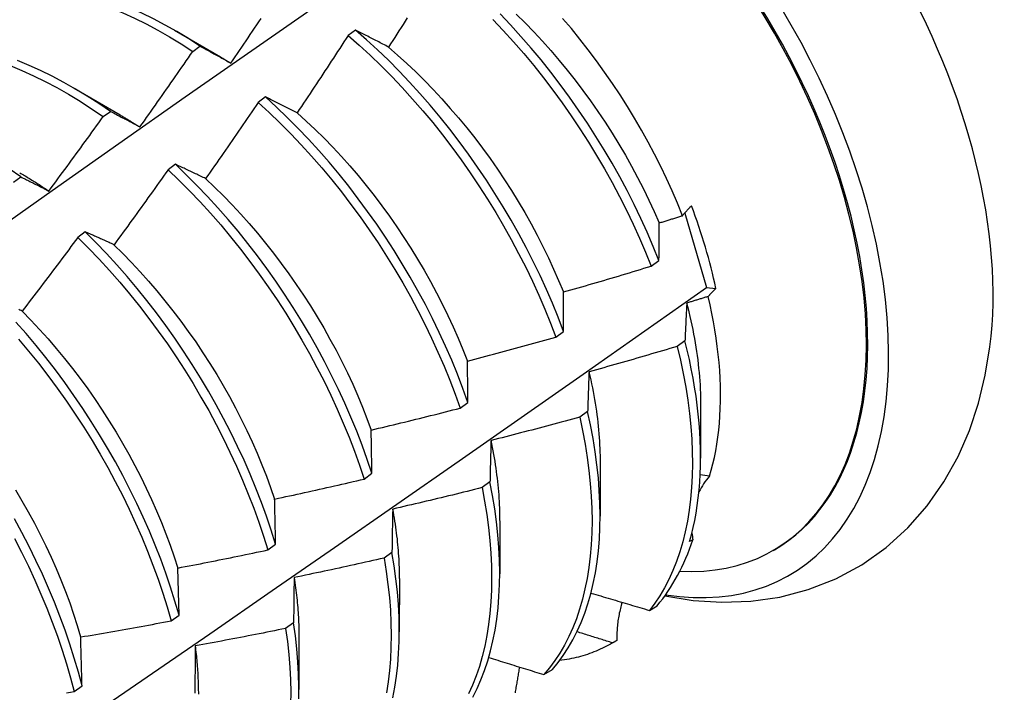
# Model space of a CAD drawing. Header units: inches. Extents: x 11 to 247, y 21 to 122.
# Tile 61 of 64: x 223.335 to 223.676, y 93.429 to 93.662. Entities that reach past the tile are written whole.
import ezdxf

# ---------------------------------------------------------------- set-up
doc = ezdxf.new("R2010")
doc.units = ezdxf.units.IN
doc.header["$MEASUREMENT"] = 0
doc.layers.add('Visible Edges(ANSI)', color=7, linetype='Continuous', lineweight=25)

msp = doc.modelspace()

# ---------------------------------------------------------------- linework, layer by layer
at = {"layer": 'Visible Edges(ANSI)'}
for p, q in [((223.38815, 93.6585), (223.4041, 93.64927)), ((223.45083, 93.6586), (223.44832, 93.65673)), ((223.39447, 93.6512), (223.39697, 93.65302)), ((223.35335, 93.63846), (223.3693, 93.62923)), ((223.41966, 93.63539), (223.41714, 93.63351)), ((223.36343, 93.62858), (223.36594, 93.63041)), ((223.38845, 93.61207), (223.38592, 93.61018)), ((223.33237, 93.60584), (223.33488, 93.60768)), ((223.56495, 93.59516), (223.57251, 93.56937)), ((223.35719, 93.58864), (223.35466, 93.58675)), ((223.55337, 93.57679), (223.55603, 93.57878)), ((223.57251, 93.56937), (223.57573, 93.56904)), ((223.52031, 93.55218), (223.52299, 93.55417)), ((223.56504, 93.55094), (223.56232, 93.54896)), ((223.48715, 93.52758), (223.48983, 93.52956)), ((223.57046, 93.52862), (223.57044, 93.51018)), ((223.53131, 93.52644), (223.52858, 93.52446)), ((223.53566, 93.50858), (223.53564, 93.49014)), ((223.45388, 93.50298), (223.45657, 93.50497)), ((223.57349, 93.50396), (223.57031, 93.5045)), ((223.49747, 93.50197), (223.49473, 93.5)), ((223.50086, 93.48854), (223.50084, 93.4701)), ((223.42049, 93.4784), (223.42319, 93.48039)), ((223.5678, 93.48196), (223.56666, 93.4813)), ((223.4635, 93.47755), (223.46075, 93.47557)), ((223.59555, 93.47822), (223.59603, 93.4785)), ((223.38971, 93.45583), (223.3893, 93.47214)), ((223.46607, 93.4685), (223.46604, 93.45006)), ((223.55277, 93.45746), (223.55539, 93.45906)), ((223.387, 93.45384), (223.38971, 93.45583)), ((223.42942, 93.45316), (223.42666, 93.4512)), ((223.43127, 93.44846), (223.43124, 93.43002)), ((223.53949, 93.44594), (223.54082, 93.44671)), ((223.54142, 93.44706), (223.53995, 93.44621)), ((223.51612, 93.43523), (223.51908, 93.43702)), ((223.35339, 93.42931), (223.35611, 93.43129))]:
    msp.add_line(p, q, dxfattribs=at)
at = {"layer": 'Visible Edges(ANSI)', "flags": 128}
for points in [[(223.13748, 93.45454), (223.16068, 93.47124), (223.18387, 93.48789), (223.20703, 93.50449), (223.23018, 93.52104), (223.25332, 93.53754), (223.27644, 93.55399), (223.29955, 93.57039), (223.32265, 93.58673), (223.34574, 93.60302), (223.36882, 93.61925), (223.39189, 93.63543), (223.41495, 93.65154), (223.43802, 93.6676), (223.46107, 93.68359), (223.48413, 93.69953)], [(223.39697, 93.65302), (223.39295, 93.65561), (223.38892, 93.65805), (223.38489, 93.66034), (223.38084, 93.66247), (223.3768, 93.66445), (223.37277, 93.66627), (223.36875, 93.66793), (223.36474, 93.66943), (223.36075, 93.67076), (223.35679, 93.67192), (223.35285, 93.67292), (223.34895, 93.67374), (223.34509, 93.67439), (223.34127, 93.67487), (223.3375, 93.67518), (223.33379, 93.67531)], [(223.33125, 93.67369), (223.33498, 93.67354), (223.33875, 93.67322), (223.34257, 93.67273), (223.34644, 93.67206), (223.35034, 93.67123), (223.35428, 93.67022), (223.35824, 93.66905), (223.36223, 93.6677), (223.36624, 93.66619), (223.37026, 93.66452), (223.3743, 93.66269), (223.37834, 93.6607), (223.38238, 93.65855), (223.38642, 93.65625), (223.39045, 93.6538), (223.39447, 93.6512)], [(223.55603, 93.57878), (223.55405, 93.58363), (223.55195, 93.58849), (223.54974, 93.59332), (223.54741, 93.59814), (223.54497, 93.60294), (223.54243, 93.6077), (223.53978, 93.61243), (223.53702, 93.61711), (223.53417, 93.62175), (223.53122, 93.62633), (223.52818, 93.63085), (223.52505, 93.63531), (223.52184, 93.63969), (223.51854, 93.644), (223.51517, 93.64822), (223.51172, 93.65236), (223.5082, 93.6564), (223.50462, 93.66035), (223.50097, 93.66419)], [(223.5066, 93.6641), (223.50967, 93.66106), (223.51268, 93.65793), (223.51565, 93.65473), (223.51857, 93.65145), (223.52144, 93.64809), (223.52425, 93.64466), (223.527, 93.64117), (223.52969, 93.63762), (223.53232, 93.63401), (223.53488, 93.63035), (223.53737, 93.62664), (223.53978, 93.62289), (223.54212, 93.61909), (223.54438, 93.61526), (223.54655, 93.6114), (223.54864, 93.60751), (223.55065, 93.6036), (223.55256, 93.59966), (223.55438, 93.59571), (223.55612, 93.59176)], [(223.4077, 93.64712), (223.40845, 93.64822), (223.4092, 93.64932), (223.40995, 93.65042), (223.41069, 93.65152), (223.41144, 93.65263), (223.41219, 93.65373), (223.41294, 93.65483), (223.41368, 93.65594), (223.41442, 93.65704), (223.41517, 93.65815), (223.41591, 93.65925), (223.41665, 93.66036), (223.41739, 93.66147), (223.41813, 93.66257)], [(223.4688, 93.66283), (223.46809, 93.6617), (223.46737, 93.66057), (223.46665, 93.65944), (223.46593, 93.65831), (223.46521, 93.65718), (223.46449, 93.65605), (223.46377, 93.65493), (223.46305, 93.6538), (223.46232, 93.65268)], [(223.49844, 93.66229), (223.50208, 93.65844), (223.50566, 93.65448), (223.50917, 93.65043), (223.51261, 93.64629), (223.51598, 93.64205), (223.51927, 93.63774), (223.52248, 93.63335), (223.5256, 93.62889), (223.52864, 93.62437), (223.53158, 93.61978), (223.53442, 93.61514), (223.53717, 93.61045), (223.53981, 93.60572), (223.54235, 93.60096), (223.54478, 93.59616), (223.5471, 93.59134), (223.5493, 93.5865), (223.55139, 93.58165), (223.55337, 93.57679)], [(223.56423, 93.59426), (223.56248, 93.59855), (223.56063, 93.60283), (223.55869, 93.60709), (223.55665, 93.61133), (223.55452, 93.61554), (223.55231, 93.61972), (223.55, 93.62388), (223.5476, 93.628), (223.54513, 93.63207), (223.54256, 93.63611), (223.53992, 93.6401), (223.5372, 93.64403), (223.53441, 93.6479), (223.53155, 93.6517), (223.52863, 93.65543), (223.52566, 93.65908), (223.52262, 93.66265)], [(223.46232, 93.65268), (223.46184, 93.65293), (223.46135, 93.65319), (223.46086, 93.65344), (223.46038, 93.65369), (223.45989, 93.65394), (223.45941, 93.6542), (223.45892, 93.65445), (223.45844, 93.6547), (223.45796, 93.65495), (223.45748, 93.6552), (223.457, 93.65544), (223.45652, 93.65569), (223.45604, 93.65594), (223.45556, 93.65618), (223.45509, 93.65643), (223.45461, 93.65667), (223.45413, 93.65692), (223.45366, 93.65716), (223.45319, 93.6574), (223.45271, 93.65764), (223.45224, 93.65788), (223.45177, 93.65812), (223.4513, 93.65836), (223.45083, 93.6586)], [(223.52299, 93.55417), (223.52112, 93.55903), (223.51913, 93.56388), (223.51703, 93.56873), (223.51481, 93.57357), (223.51247, 93.57839), (223.51003, 93.58318), (223.50747, 93.58794), (223.50482, 93.59267), (223.50206, 93.59735), (223.4992, 93.60198), (223.49624, 93.60656), (223.4932, 93.61108), (223.49006, 93.61553), (223.48684, 93.61991), (223.48354, 93.62421), (223.48017, 93.62843), (223.47671, 93.63256), (223.47319, 93.6366), (223.4696, 93.64054), (223.46596, 93.64438), (223.46225, 93.64811), (223.45849, 93.65173), (223.45468, 93.65522), (223.45083, 93.6586)], [(223.44832, 93.65673), (223.44759, 93.65561), (223.44686, 93.65448), (223.44613, 93.65336), (223.4454, 93.65224), (223.44467, 93.65112), (223.44394, 93.65), (223.44321, 93.64888), (223.44248, 93.64776), (223.44175, 93.64664), (223.44101, 93.64552), (223.44028, 93.64441), (223.43954, 93.64329), (223.4388, 93.64217), (223.43807, 93.64106), (223.43733, 93.63994), (223.43659, 93.63883), (223.43585, 93.63771), (223.43511, 93.6366), (223.43437, 93.63549), (223.43362, 93.63438), (223.43288, 93.63327), (223.43214, 93.63215), (223.43139, 93.63104), (223.43065, 93.62993)], [(223.44832, 93.65673), (223.45216, 93.65334), (223.45597, 93.64984), (223.45972, 93.64621), (223.46342, 93.64247), (223.46707, 93.63863), (223.47065, 93.63468), (223.47417, 93.63063), (223.47761, 93.6265), (223.48099, 93.62227), (223.48428, 93.61796), (223.48749, 93.61358), (223.49062, 93.60912), (223.49366, 93.6046), (223.49661, 93.60001), (223.49946, 93.59538), (223.50221, 93.59069), (223.50486, 93.58596), (223.5074, 93.5812), (223.50984, 93.5764), (223.51217, 93.57158), (223.51438, 93.56675), (223.51648, 93.5619), (223.51845, 93.55704), (223.52031, 93.55218)], [(223.37615, 93.62501), (223.37693, 93.62609), (223.3777, 93.62718), (223.37847, 93.62826), (223.37924, 93.62935), (223.38001, 93.63044), (223.38078, 93.63152), (223.38154, 93.63261), (223.38231, 93.6337), (223.38308, 93.63479), (223.38384, 93.63588), (223.38461, 93.63697), (223.38537, 93.63806), (223.38613, 93.63915), (223.38689, 93.64024), (223.38766, 93.64133), (223.38842, 93.64243), (223.38917, 93.64352), (223.38993, 93.64462), (223.39069, 93.64571), (223.39145, 93.64681), (223.3922, 93.6479), (223.39296, 93.649), (223.39371, 93.6501), (223.39447, 93.6512)], [(223.39697, 93.65302), (223.39741, 93.65278), (223.39785, 93.65255), (223.39829, 93.65231), (223.39873, 93.65207), (223.39917, 93.65183), (223.39961, 93.65159), (223.40005, 93.65135), (223.4005, 93.65111), (223.40094, 93.65086), (223.40139, 93.65062), (223.40183, 93.65037), (223.40228, 93.65013), (223.40273, 93.64988), (223.40317, 93.64964), (223.40362, 93.64939), (223.40407, 93.64914), (223.40452, 93.64889), (223.40497, 93.64864), (223.40543, 93.64839), (223.40588, 93.64814), (223.40633, 93.64788), (223.40679, 93.64763), (223.40724, 93.64738), (223.4077, 93.64712)], [(223.4623, 93.65265), (223.46548, 93.64989), (223.46863, 93.64703), (223.47174, 93.64408), (223.4748, 93.64105), (223.47783, 93.63793), (223.4808, 93.63473), (223.48373, 93.63145), (223.4866, 93.62811), (223.48942, 93.62469), (223.49218, 93.62121), (223.49487, 93.61766), (223.4975, 93.61406), (223.50005, 93.6104), (223.50254, 93.6067), (223.50494, 93.60294), (223.50727, 93.59915), (223.50952, 93.59531), (223.51169, 93.59145), (223.51378, 93.58755), (223.51578, 93.58363), (223.5177, 93.5797), (223.51952, 93.57575), (223.52126, 93.57178), (223.52291, 93.56782)], [(223.36594, 93.63041), (223.36194, 93.63314), (223.35792, 93.63572), (223.35389, 93.63815), (223.34985, 93.64043), (223.34581, 93.64256), (223.34177, 93.64453), (223.33773, 93.64634), (223.33371, 93.64799)], [(223.40409, 93.64925), (223.40424, 93.64916), (223.40439, 93.64907), (223.40454, 93.64898), (223.40469, 93.6489), (223.40484, 93.64881), (223.40499, 93.64872), (223.40514, 93.64863), (223.40529, 93.64854), (223.40544, 93.64845), (223.40559, 93.64836), (223.40574, 93.64827), (223.40589, 93.64818), (223.40604, 93.64809), (223.40619, 93.648), (223.40634, 93.64791), (223.40648, 93.64782), (223.40663, 93.64773), (223.40678, 93.64764), (223.40693, 93.64755), (223.40708, 93.64746), (223.40723, 93.64736), (223.40738, 93.64727), (223.40753, 93.64718), (223.40768, 93.64709)], [(223.3312, 93.64625), (223.33523, 93.64459), (223.33926, 93.64276), (223.3433, 93.64078), (223.34734, 93.63864), (223.35138, 93.63635), (223.35541, 93.63391), (223.35943, 93.63132), (223.36343, 93.62858)], [(223.41714, 93.63351), (223.41639, 93.6324), (223.41564, 93.63129), (223.41489, 93.63019), (223.41414, 93.62908), (223.41338, 93.62798), (223.41263, 93.62687), (223.41188, 93.62577), (223.41112, 93.62467), (223.41037, 93.62356), (223.40961, 93.62246), (223.40885, 93.62136), (223.4081, 93.62026), (223.40734, 93.61916), (223.40658, 93.61806), (223.40582, 93.61696), (223.40506, 93.61586), (223.40429, 93.61477), (223.40353, 93.61367), (223.40277, 93.61257), (223.402, 93.61148), (223.40124, 93.61038), (223.40047, 93.60929), (223.3997, 93.60819), (223.39894, 93.6071)], [(223.41714, 93.63351), (223.42094, 93.63001), (223.4247, 93.62639), (223.42841, 93.62266), (223.43205, 93.61882), (223.43564, 93.61488), (223.43916, 93.61084), (223.44261, 93.6067), (223.44599, 93.60248), (223.44929, 93.59818), (223.45251, 93.5938), (223.45564, 93.58935), (223.45868, 93.58483), (223.46164, 93.58025), (223.46449, 93.57561), (223.46725, 93.57093), (223.46991, 93.56621), (223.47246, 93.56144), (223.4749, 93.55665), (223.47723, 93.55183), (223.47945, 93.54699), (223.48156, 93.54214), (223.48354, 93.53729), (223.48541, 93.53243), (223.48715, 93.52758)], [(223.43065, 93.62993), (223.43018, 93.63017), (223.42971, 93.63041), (223.42925, 93.63064), (223.42878, 93.63087), (223.42832, 93.63111), (223.42786, 93.63134), (223.42739, 93.63157), (223.42693, 93.6318), (223.42647, 93.63203), (223.42601, 93.63226), (223.42555, 93.63249), (223.42509, 93.63272), (223.42464, 93.63294), (223.42418, 93.63317), (223.42372, 93.63339), (223.42327, 93.63362), (223.42281, 93.63384), (223.42236, 93.63407), (223.42191, 93.63429), (223.42146, 93.63451), (223.42101, 93.63473), (223.42056, 93.63495), (223.42011, 93.63517), (223.41966, 93.63539)], [(223.48983, 93.52956), (223.48808, 93.53442), (223.48621, 93.53928), (223.48421, 93.54413), (223.4821, 93.54898), (223.47987, 93.55382), (223.47753, 93.55864), (223.47508, 93.56343), (223.47252, 93.56819), (223.46986, 93.57291), (223.46709, 93.57759), (223.46423, 93.58222), (223.46127, 93.58679), (223.45822, 93.59131), (223.45508, 93.59575), (223.45185, 93.60013), (223.44855, 93.60443), (223.44516, 93.60864), (223.44171, 93.61277), (223.43818, 93.6168), (223.43459, 93.62073), (223.43094, 93.62457), (223.42723, 93.62829), (223.42347, 93.6319), (223.41966, 93.63539)], [(223.36594, 93.63041), (223.36635, 93.6302), (223.36677, 93.62998), (223.36719, 93.62977), (223.36761, 93.62955), (223.36803, 93.62933), (223.36845, 93.62911), (223.36887, 93.62889), (223.36929, 93.62867), (223.36972, 93.62844), (223.37014, 93.62822), (223.37057, 93.628), (223.37099, 93.62777), (223.37142, 93.62755), (223.37184, 93.62732), (223.37227, 93.62709), (223.3727, 93.62687), (223.37313, 93.62664), (223.37356, 93.62641), (223.37399, 93.62618), (223.37442, 93.62594), (223.37485, 93.62571), (223.37528, 93.62548), (223.37572, 93.62525), (223.37615, 93.62501)], [(223.43063, 93.62988), (223.43378, 93.62703), (223.4369, 93.6241), (223.43997, 93.62107), (223.44299, 93.61796), (223.44597, 93.61477), (223.44889, 93.61151), (223.45176, 93.60816), (223.45458, 93.60474), (223.45732, 93.60126), (223.46001, 93.59771), (223.46263, 93.5941), (223.46518, 93.59044), (223.46766, 93.58673), (223.47007, 93.58297), (223.4724, 93.57917), (223.47466, 93.57533), (223.47684, 93.57146), (223.47893, 93.56757), (223.48094, 93.56365), (223.48287, 93.55972), (223.48471, 93.55577), (223.48645, 93.55181), (223.48811, 93.54784), (223.48967, 93.54388)], [(223.3446, 93.60279), (223.34539, 93.60386), (223.34618, 93.60493), (223.34698, 93.60599), (223.34777, 93.60706), (223.34856, 93.60813), (223.34935, 93.6092), (223.35014, 93.61027), (223.35093, 93.61135), (223.35172, 93.61242), (223.3525, 93.61349), (223.35329, 93.61456), (223.35407, 93.61564), (223.35486, 93.61671), (223.35564, 93.61779), (223.35642, 93.61887), (223.35721, 93.61994), (223.35799, 93.62102), (223.35877, 93.6221), (223.35955, 93.62318), (223.36032, 93.62426), (223.3611, 93.62534), (223.36188, 93.62642), (223.36265, 93.6275), (223.36343, 93.62858)], [(223.36929, 93.62917), (223.36958, 93.629), (223.36987, 93.62883), (223.37015, 93.62867), (223.37044, 93.6285), (223.37073, 93.62833), (223.37101, 93.62816), (223.3713, 93.62799), (223.37158, 93.62781), (223.37187, 93.62764), (223.37216, 93.62747), (223.37244, 93.62729), (223.37273, 93.62712), (223.37301, 93.62694), (223.3733, 93.62676), (223.37358, 93.62659), (223.37387, 93.62641), (223.37415, 93.62623), (223.37444, 93.62605), (223.37472, 93.62587), (223.37501, 93.62568), (223.37529, 93.6255), (223.37558, 93.62532), (223.37586, 93.62513), (223.37615, 93.62495)], [(223.33488, 93.60768), (223.3309, 93.61054)], [(223.38592, 93.61018), (223.38515, 93.60909), (223.38438, 93.608), (223.38361, 93.60691), (223.38283, 93.60582), (223.38206, 93.60473), (223.38128, 93.60364), (223.38051, 93.60256), (223.37973, 93.60147), (223.37895, 93.60039), (223.37817, 93.5993), (223.37739, 93.59822), (223.37661, 93.59713), (223.37583, 93.59605), (223.37505, 93.59497), (223.37427, 93.59388), (223.37349, 93.5928), (223.3727, 93.59172), (223.37192, 93.59064), (223.37113, 93.58956), (223.37034, 93.58849), (223.36956, 93.58741), (223.36877, 93.58633), (223.36798, 93.58525), (223.36719, 93.58418)], [(223.38592, 93.61018), (223.38968, 93.60657), (223.39339, 93.60284), (223.39704, 93.59901), (223.40063, 93.59508), (223.40416, 93.59104), (223.40761, 93.58691), (223.41099, 93.5827), (223.4143, 93.5784), (223.41752, 93.57402), (223.42066, 93.56957), (223.42371, 93.56506), (223.42667, 93.56048), (223.42953, 93.55585), (223.43229, 93.55117), (223.43495, 93.54645), (223.43751, 93.54169), (223.43996, 93.5369), (223.4423, 93.53208), (223.44453, 93.52724), (223.44664, 93.52239), (223.44863, 93.51754), (223.4505, 93.51268), (223.45225, 93.50782), (223.45388, 93.50298)], [(223.39894, 93.6071), (223.39849, 93.60732), (223.39804, 93.60753), (223.3976, 93.60775), (223.39716, 93.60796), (223.39671, 93.60817), (223.39627, 93.60838), (223.39583, 93.6086), (223.39539, 93.60881), (223.39495, 93.60902), (223.39451, 93.60922), (223.39407, 93.60943), (223.39363, 93.60964), (223.3932, 93.60985), (223.39276, 93.61005), (223.39232, 93.61026), (223.39189, 93.61046), (223.39146, 93.61067), (223.39102, 93.61087), (223.39059, 93.61107), (223.39016, 93.61127), (223.38973, 93.61147), (223.3893, 93.61167), (223.38887, 93.61187), (223.38845, 93.61207)], [(223.45657, 93.50497), (223.45493, 93.50981), (223.45317, 93.51467), (223.45129, 93.51952), (223.44929, 93.52438), (223.44717, 93.52923), (223.44494, 93.53407), (223.44259, 93.53888), (223.44013, 93.54367), (223.43757, 93.54843), (223.4349, 93.55315), (223.43213, 93.55783), (223.42926, 93.56245), (223.42629, 93.56702), (223.42323, 93.57153), (223.42009, 93.57598), (223.41686, 93.58035), (223.41355, 93.58464), (223.41016, 93.58885), (223.4067, 93.59297), (223.40317, 93.597), (223.39958, 93.60093), (223.39592, 93.60475), (223.39221, 93.60847), (223.38845, 93.61207)], [(223.33451, 93.60915), (223.33493, 93.6089), (223.33535, 93.60866), (223.33577, 93.60841), (223.3362, 93.60816), (223.33662, 93.60791), (223.33704, 93.60765), (223.33746, 93.6074), (223.33788, 93.60714), (223.3383, 93.60688), (223.33873, 93.60662), (223.33915, 93.60636), (223.33957, 93.60609), (223.33999, 93.60583), (223.34041, 93.60556), (223.34083, 93.60529), (223.34125, 93.60502), (223.34167, 93.60474), (223.34209, 93.60447), (223.34251, 93.60419), (223.34292, 93.60391), (223.34334, 93.60363), (223.34376, 93.60334), (223.34418, 93.60306), (223.3446, 93.60277)], [(223.33488, 93.60768), (223.33528, 93.60749), (223.33568, 93.60729), (223.33607, 93.6071), (223.33647, 93.6069), (223.33687, 93.60671), (223.33727, 93.60651), (223.33767, 93.60631), (223.33807, 93.60611), (223.33848, 93.60591), (223.33888, 93.60571), (223.33928, 93.6055), (223.33969, 93.6053), (223.34009, 93.6051), (223.3405, 93.60489), (223.3409, 93.60468), (223.34131, 93.60448), (223.34172, 93.60427), (223.34213, 93.60406), (223.34254, 93.60385), (223.34295, 93.60364), (223.34336, 93.60343), (223.34377, 93.60322), (223.34418, 93.60301), (223.3446, 93.60279)], [(223.39893, 93.60709), (223.40204, 93.60415), (223.40511, 93.60112), (223.40813, 93.59801), (223.4111, 93.59481), (223.41402, 93.59153), (223.41689, 93.58818), (223.4197, 93.58476), (223.42245, 93.58127), (223.42514, 93.57772), (223.42777, 93.57411), (223.43033, 93.57045), (223.43282, 93.56674), (223.43523, 93.56298), (223.43758, 93.55919), (223.43984, 93.55536), (223.44202, 93.55149), (223.44412, 93.5476), (223.44614, 93.54369), (223.44806, 93.53976), (223.4499, 93.53581), (223.45164, 93.53186), (223.45328, 93.5279), (223.45483, 93.52394), (223.45628, 93.51998)], [(223.56423, 93.59426), (223.56434, 93.59441), (223.56445, 93.59455), (223.56456, 93.59469), (223.56468, 93.59484), (223.5648, 93.59498), (223.56491, 93.59512), (223.56503, 93.59527), (223.56516, 93.59541), (223.56528, 93.59555), (223.56541, 93.5957), (223.56553, 93.59584), (223.56566, 93.59599), (223.56579, 93.59613), (223.56592, 93.59627), (223.56605, 93.59642), (223.56619, 93.59656), (223.56632, 93.59671), (223.56646, 93.59685), (223.5666, 93.597), (223.56674, 93.59714), (223.56688, 93.59729), (223.56702, 93.59743), (223.56717, 93.59758), (223.56732, 93.59772)], [(223.55614, 93.59175), (223.55648, 93.59185), (223.55682, 93.59196), (223.55715, 93.59206), (223.55749, 93.59216), (223.55783, 93.59227), (223.55817, 93.59237), (223.5585, 93.59248), (223.55884, 93.59258), (223.55918, 93.59269), (223.55951, 93.59279), (223.55985, 93.5929), (223.56019, 93.593), (223.56052, 93.59311), (223.56086, 93.59321), (223.5612, 93.59332), (223.56153, 93.59342), (223.56187, 93.59353), (223.56221, 93.59363), (223.56254, 93.59374), (223.56288, 93.59384), (223.56322, 93.59395), (223.56355, 93.59405), (223.56389, 93.59416), (223.56423, 93.59426)], [(223.55603, 93.57878), (223.55603, 93.57933), (223.55604, 93.57988), (223.55604, 93.58043), (223.55604, 93.58098), (223.55605, 93.58153), (223.55605, 93.58208), (223.55605, 93.58263), (223.55606, 93.58317), (223.55606, 93.58371), (223.55607, 93.58426), (223.55607, 93.5848), (223.55608, 93.58534), (223.55608, 93.58588), (223.55609, 93.58642), (223.55609, 93.58696), (223.5561, 93.58749), (223.5561, 93.58803), (223.55611, 93.58856), (223.55611, 93.5891), (223.55612, 93.58963), (223.55612, 93.59016), (223.55613, 93.59069), (223.55614, 93.59122), (223.55614, 93.59175)], [(223.35466, 93.58675), (223.35387, 93.58567), (223.35307, 93.5846), (223.35228, 93.58353), (223.35148, 93.58246), (223.35069, 93.58139), (223.34989, 93.58032), (223.34909, 93.57925), (223.34829, 93.57818), (223.34749, 93.57711), (223.34669, 93.57604), (223.34589, 93.57498), (223.34509, 93.57391), (223.34429, 93.57284), (223.34348, 93.57178), (223.34268, 93.57071), (223.34187, 93.56965), (223.34107, 93.56859), (223.34026, 93.56753), (223.33945, 93.56647), (223.33864, 93.5654), (223.33784, 93.56435), (223.33703, 93.56329), (223.33621, 93.56223), (223.3354, 93.56117)], [(223.35466, 93.58675), (223.35837, 93.58303), (223.36203, 93.5792), (223.36562, 93.57527), (223.36915, 93.57124), (223.37261, 93.56712), (223.376, 93.56291), (223.3793, 93.55862), (223.38253, 93.55424), (223.38568, 93.5498), (223.38873, 93.54529), (223.39169, 93.54072), (223.39456, 93.53609), (223.39733, 93.53141), (223.4, 93.52669), (223.40256, 93.52193), (223.40502, 93.51714), (223.40736, 93.51233), (223.4096, 93.50749), (223.41171, 93.50264), (223.41371, 93.49778), (223.41559, 93.49293), (223.41735, 93.48807), (223.41898, 93.48323), (223.42049, 93.4784)], [(223.36719, 93.58418), (223.36676, 93.58437), (223.36634, 93.58457), (223.36591, 93.58476), (223.36549, 93.58495), (223.36507, 93.58515), (223.36465, 93.58534), (223.36422, 93.58553), (223.3638, 93.58572), (223.36338, 93.58591), (223.36297, 93.58609), (223.36255, 93.58628), (223.36213, 93.58647), (223.36171, 93.58665), (223.3613, 93.58684), (223.36088, 93.58702), (223.36047, 93.58721), (223.36006, 93.58739), (223.35965, 93.58757), (223.35923, 93.58775), (223.35882, 93.58793), (223.35841, 93.58811), (223.358, 93.58829), (223.3576, 93.58847), (223.35719, 93.58864)], [(223.42319, 93.48039), (223.42168, 93.48522), (223.42003, 93.49006), (223.41827, 93.49491), (223.41638, 93.49977), (223.41437, 93.50463), (223.41224, 93.50948), (223.41, 93.51431), (223.40765, 93.51913), (223.40518, 93.52392), (223.40261, 93.52867), (223.39994, 93.53339), (223.39716, 93.53806), (223.39428, 93.54269), (223.39131, 93.54725), (223.38825, 93.55176), (223.3851, 93.5562), (223.38187, 93.56056), (223.37855, 93.56485), (223.37516, 93.56906), (223.3717, 93.57317), (223.36816, 93.57719), (223.36456, 93.58112), (223.3609, 93.58493), (223.35719, 93.58864)], [(223.36716, 93.58415), (223.37023, 93.58112), (223.37326, 93.578), (223.37623, 93.5748), (223.37916, 93.57153), (223.38203, 93.56818), (223.38485, 93.56476), (223.38761, 93.56128), (223.39031, 93.55774), (223.39294, 93.55414), (223.39551, 93.55048), (223.398, 93.54678), (223.40042, 93.54303), (223.40276, 93.53924), (223.40502, 93.53541), (223.40719, 93.53155), (223.40928, 93.52766), (223.41129, 93.52374), (223.41321, 93.51981), (223.41504, 93.51586), (223.41677, 93.5119), (223.41842, 93.50794), (223.41998, 93.50397), (223.42143, 93.50001), (223.4228, 93.49605)], [(223.52296, 93.56782), (223.52423, 93.56818), (223.5255, 93.56854), (223.52677, 93.56891), (223.52804, 93.56927), (223.52931, 93.56964), (223.53058, 93.57), (223.53185, 93.57037), (223.53312, 93.57074), (223.53439, 93.57111), (223.53565, 93.57148), (223.53692, 93.57185), (223.53819, 93.57223), (223.53946, 93.5726), (223.54072, 93.57298), (223.54199, 93.57335), (223.54325, 93.57373), (223.54452, 93.57411), (223.54578, 93.57449), (223.54705, 93.57487), (223.54831, 93.57525), (223.54958, 93.57563), (223.55084, 93.57602), (223.5521, 93.5764), (223.55337, 93.57679)], [(223.13738, 93.27171), (223.15952, 93.28637), (223.18161, 93.30106), (223.20367, 93.31578), (223.22568, 93.33053), (223.24766, 93.3453), (223.2696, 93.3601), (223.29149, 93.37493), (223.31335, 93.38977), (223.33516, 93.40464), (223.35694, 93.41953), (223.37867, 93.43444), (223.40037, 93.44937), (223.42203, 93.46431), (223.44364, 93.47928), (223.46522, 93.49426), (223.48676, 93.50926), (223.50825, 93.52427), (223.52971, 93.53929), (223.55113, 93.55433), (223.57251, 93.56937)], [(223.57573, 93.56904), (223.57561, 93.56892), (223.57549, 93.5688), (223.57537, 93.56869), (223.57525, 93.56857), (223.57513, 93.56845), (223.57502, 93.56834), (223.5749, 93.56822), (223.57479, 93.5681), (223.57467, 93.56799), (223.57456, 93.56787), (223.57445, 93.56775), (223.57434, 93.56764), (223.57423, 93.56752), (223.57412, 93.5674), (223.57401, 93.56729), (223.57391, 93.56717), (223.5738, 93.56706), (223.5737, 93.56694), (223.57359, 93.56683), (223.57349, 93.56671), (223.57339, 93.56659), (223.57329, 93.56648), (223.57319, 93.56636), (223.57309, 93.56625)], [(223.52299, 93.55417), (223.52298, 93.55475), (223.52298, 93.55533), (223.52298, 93.55591), (223.52298, 93.55649), (223.52297, 93.55706), (223.52297, 93.55764), (223.52297, 93.55821), (223.52297, 93.55879), (223.52297, 93.55936), (223.52296, 93.55993), (223.52296, 93.5605), (223.52296, 93.56107), (223.52296, 93.56164), (223.52296, 93.56221), (223.52296, 93.56277), (223.52296, 93.56334), (223.52296, 93.5639), (223.52296, 93.56446), (223.52296, 93.56503), (223.52296, 93.56559), (223.52296, 93.56615), (223.52296, 93.5667), (223.52296, 93.56726), (223.52296, 93.56782)], [(223.57309, 93.56625), (223.57278, 93.56615), (223.57247, 93.56606), (223.57216, 93.56596), (223.57185, 93.56587), (223.57155, 93.56577), (223.57124, 93.56568), (223.57093, 93.56558), (223.57062, 93.56549), (223.57031, 93.56539), (223.57, 93.5653), (223.56969, 93.5652), (223.56938, 93.56511), (223.56907, 93.56502), (223.56876, 93.56492), (223.56845, 93.56483), (223.56814, 93.56473), (223.56783, 93.56464), (223.56752, 93.56454), (223.56721, 93.56445), (223.5669, 93.56436), (223.56659, 93.56426), (223.56628, 93.56417), (223.56597, 93.56408), (223.56566, 93.56398)], [(223.57349, 93.50396), (223.57412, 93.50609), (223.5747, 93.50826), (223.57522, 93.51049), (223.57568, 93.51276), (223.57609, 93.51509), (223.57644, 93.51746), (223.57674, 93.51987), (223.57698, 93.52233), (223.57717, 93.52483), (223.57729, 93.52738), (223.57736, 93.52996), (223.57737, 93.53257), (223.57733, 93.53522), (223.57723, 93.53791), (223.57707, 93.54063), (223.57685, 93.54338), (223.57658, 93.54616), (223.57625, 93.54897), (223.57586, 93.5518), (223.57542, 93.55465), (223.57492, 93.55752), (223.57437, 93.56041), (223.57376, 93.56332), (223.57309, 93.56625)], [(223.3354, 93.56117), (223.335, 93.56134), (223.33459, 93.56152), (223.33419, 93.56169)], [(223.56566, 93.56398), (223.56563, 93.56345), (223.5656, 93.56292), (223.56557, 93.56239), (223.56555, 93.56185), (223.56552, 93.56132), (223.56549, 93.56078), (223.56546, 93.56024), (223.56544, 93.5597), (223.56541, 93.55916), (223.56538, 93.55862), (223.56536, 93.55808), (223.56533, 93.55754), (223.56531, 93.55699), (223.56528, 93.55645), (223.56526, 93.5559), (223.56523, 93.55536), (223.56521, 93.55481), (223.56518, 93.55426), (223.56516, 93.55371), (223.56514, 93.55316), (223.56511, 93.5526), (223.56509, 93.55205), (223.56507, 93.5515), (223.56504, 93.55094)], [(223.56561, 93.56399), (223.566, 93.56244), (223.56637, 93.5609), (223.56673, 93.55935), (223.56708, 93.55782), (223.56741, 93.55629), (223.56772, 93.55476), (223.56801, 93.55324), (223.56829, 93.55173), (223.56855, 93.55022), (223.5688, 93.54872), (223.56903, 93.54723), (223.56924, 93.54575), (223.56944, 93.54427), (223.56961, 93.5428), (223.56978, 93.54134), (223.56992, 93.53989), (223.57005, 93.53845), (223.57016, 93.53702), (223.57025, 93.53559), (223.57033, 93.53418), (223.57039, 93.53278), (223.57043, 93.53138), (223.57045, 93.53), (223.57046, 93.52863)], [(223.33539, 93.56112), (223.33841, 93.55801), (223.3414, 93.55482), (223.34433, 93.55156), (223.3472, 93.54822), (223.35002, 93.54481), (223.35278, 93.54133), (223.35547, 93.53779), (223.3581, 93.53419), (223.36066, 93.53054), (223.36314, 93.52683), (223.36555, 93.52308), (223.36789, 93.51928), (223.37014, 93.51545), (223.37232, 93.51158), (223.37442, 93.50768), (223.37643, 93.50377), (223.37836, 93.49983), (223.38019, 93.49588), (223.38194, 93.49192), (223.3836, 93.48795), (223.38517, 93.48399), (223.38663, 93.48003), (223.38801, 93.47608), (223.38928, 93.47214)], [(223.38971, 93.45583), (223.38831, 93.46063), (223.38678, 93.46546), (223.38513, 93.47031), (223.38336, 93.47516), (223.38146, 93.48002), (223.37945, 93.48488), (223.37732, 93.48973), (223.37507, 93.49456), (223.37271, 93.49937), (223.37024, 93.50416), (223.36766, 93.50891), (223.36498, 93.51363), (223.36219, 93.5183), (223.35931, 93.52292), (223.35634, 93.52748), (223.35327, 93.53199), (223.35011, 93.53642), (223.34687, 93.54078), (223.34355, 93.54506), (223.34016, 93.54926), (223.33669, 93.55337), (223.33315, 93.55739)], [(223.33414, 93.55145), (223.33761, 93.54733), (223.341, 93.54312), (223.34431, 93.53883), (223.34754, 93.53447), (223.35069, 93.53003), (223.35375, 93.52552), (223.35672, 93.52095), (223.3596, 93.51633), (223.36237, 93.51165), (223.36505, 93.50693), (223.36762, 93.50218), (223.37008, 93.49739), (223.37243, 93.49257), (223.37467, 93.48774), (223.37679, 93.48289), (223.3788, 93.47803), (223.38069, 93.47318), (223.38245, 93.46832), (223.38409, 93.46348), (223.38561, 93.45865), (223.387, 93.45384)], [(223.48968, 93.54389), (223.49096, 93.54422), (223.49224, 93.54456), (223.49352, 93.54489), (223.4948, 93.54523), (223.49608, 93.54556), (223.49736, 93.5459), (223.49864, 93.54624), (223.49991, 93.54658), (223.50119, 93.54693), (223.50247, 93.54727), (223.50375, 93.54761), (223.50502, 93.54796), (223.5063, 93.5483), (223.50757, 93.54865), (223.50885, 93.549), (223.51012, 93.54935), (223.5114, 93.5497), (223.51267, 93.55005), (223.51395, 93.5504), (223.51522, 93.55075), (223.51649, 93.55111), (223.51777, 93.55146), (223.51904, 93.55182), (223.52031, 93.55218)], [(223.56232, 93.54896), (223.56106, 93.54858), (223.55979, 93.5482), (223.55852, 93.54782), (223.55725, 93.54745), (223.55598, 93.54707), (223.55471, 93.5467), (223.55344, 93.54632), (223.55217, 93.54595), (223.5509, 93.54558), (223.54963, 93.54521), (223.54836, 93.54484), (223.54708, 93.54447), (223.54581, 93.54411), (223.54454, 93.54374), (223.54327, 93.54338), (223.54199, 93.54301), (223.54072, 93.54265), (223.53945, 93.54229), (223.53817, 93.54193), (223.5369, 93.54157), (223.53562, 93.54121), (223.53435, 93.54086), (223.53307, 93.5405), (223.53179, 93.54015)], [(223.56232, 93.54896), (223.56344, 93.54422), (223.56443, 93.53952), (223.56529, 93.53487), (223.56602, 93.53027), (223.56661, 93.52572), (223.56706, 93.52125), (223.56738, 93.51684), (223.56757, 93.5125), (223.56763, 93.50825), (223.56754, 93.50408), (223.56733, 93.50001), (223.56698, 93.49603), (223.5665, 93.49215), (223.56588, 93.48837), (223.56514, 93.48471), (223.56426, 93.48117), (223.56326, 93.47774), (223.56212, 93.47444), (223.56087, 93.47126), (223.55949, 93.46822), (223.55798, 93.46532), (223.55636, 93.46255), (223.55462, 93.45993), (223.55277, 93.45746)], [(223.55802, 93.46246), (223.56785, 93.46091), (223.57782, 93.46027), (223.58787, 93.46064), (223.59788, 93.46208), (223.60774, 93.46466), (223.61728, 93.46842), (223.62633, 93.4733), (223.63473, 93.47923), (223.64231, 93.48609), (223.649, 93.49372), (223.65479, 93.50199), (223.65965, 93.51074), (223.66362, 93.51986), (223.66676, 93.52929), (223.66911, 93.53896), (223.67072, 93.54882)], [(223.56666, 93.4813), (223.56731, 93.48369), (223.5679, 93.48614), (223.56843, 93.48864), (223.5689, 93.49119), (223.56931, 93.4938), (223.56966, 93.49646), (223.56994, 93.49916), (223.57016, 93.50192), (223.57032, 93.50472), (223.57041, 93.50756), (223.57044, 93.51044), (223.5704, 93.51336), (223.57031, 93.51633), (223.57014, 93.51933), (223.56992, 93.52236), (223.56963, 93.52543), (223.56928, 93.52853), (223.56886, 93.53166), (223.56838, 93.53481), (223.56784, 93.53799), (223.56723, 93.5412), (223.56657, 93.54443), (223.56584, 93.54767), (223.56504, 93.55094)], [(223.48983, 93.52956), (223.48982, 93.53017), (223.48982, 93.53078), (223.48981, 93.53139), (223.4898, 93.53199), (223.4898, 93.5326), (223.48979, 93.5332), (223.48978, 93.53381), (223.48978, 93.53441), (223.48977, 93.53501), (223.48976, 93.53561), (223.48976, 93.53621), (223.48975, 93.5368), (223.48974, 93.5374), (223.48974, 93.538), (223.48973, 93.53859), (223.48973, 93.53918), (223.48972, 93.53977), (223.48971, 93.54037), (223.48971, 93.54096), (223.4897, 93.54154), (223.4897, 93.54213), (223.48969, 93.54272), (223.48969, 93.5433), (223.48968, 93.54389)], [(223.53179, 93.54015), (223.53177, 93.53959), (223.53175, 93.53903), (223.53173, 93.53847), (223.5317, 93.5379), (223.53168, 93.53734), (223.53166, 93.53678), (223.53164, 93.53621), (223.53162, 93.53564), (223.5316, 93.53508), (223.53158, 93.53451), (223.53156, 93.53394), (223.53154, 93.53337), (223.53152, 93.5328), (223.5315, 93.53222), (223.53148, 93.53165), (223.53146, 93.53108), (223.53144, 93.5305), (223.53142, 93.52992), (223.5314, 93.52934), (223.53138, 93.52877), (223.53137, 93.52819), (223.53135, 93.5276), (223.53133, 93.52702), (223.53131, 93.52644)], [(223.53178, 93.54014), (223.53209, 93.53876), (223.5324, 93.53739), (223.53269, 93.53602), (223.53297, 93.53465), (223.53323, 93.53329), (223.53348, 93.53193), (223.53372, 93.53058), (223.53394, 93.52923), (223.53414, 93.52789), (223.53434, 93.52656), (223.53452, 93.52523), (223.53469, 93.52391), (223.53484, 93.5226), (223.53498, 93.52129), (223.5351, 93.51999), (223.53521, 93.51869), (223.53531, 93.51741), (223.5354, 93.51613), (223.53547, 93.51486), (223.53552, 93.51359), (223.53557, 93.51234), (223.5356, 93.51109), (223.53561, 93.50985), (223.53561, 93.50862)], [(223.45632, 93.51996), (223.4576, 93.52027), (223.45889, 93.52057), (223.46018, 93.52088), (223.46147, 93.52119), (223.46275, 93.5215), (223.46404, 93.52181), (223.46533, 93.52212), (223.46661, 93.52243), (223.4679, 93.52275), (223.46918, 93.52306), (223.47047, 93.52338), (223.47175, 93.52369), (223.47304, 93.52401), (223.47432, 93.52433), (223.47561, 93.52465), (223.47689, 93.52497), (223.47817, 93.52529), (223.47946, 93.52561), (223.48074, 93.52594), (223.48202, 93.52626), (223.4833, 93.52659), (223.48459, 93.52692), (223.48587, 93.52725), (223.48715, 93.52758)], [(223.52858, 93.52446), (223.52731, 93.52411), (223.52603, 93.52376), (223.52475, 93.52341), (223.52347, 93.52306), (223.52219, 93.52272), (223.52091, 93.52237), (223.51963, 93.52203), (223.51835, 93.52168), (223.51707, 93.52134), (223.51579, 93.521), (223.51451, 93.52066), (223.51323, 93.52032), (223.51195, 93.51998), (223.51067, 93.51965), (223.50938, 93.51931), (223.5081, 93.51898), (223.50682, 93.51864), (223.50553, 93.51831), (223.50425, 93.51798), (223.50297, 93.51765), (223.50168, 93.51732), (223.5004, 93.51699), (223.49911, 93.51667), (223.49783, 93.51634)], [(223.52858, 93.52446), (223.52958, 93.51976), (223.53045, 93.5151), (223.53118, 93.5105), (223.53178, 93.50595), (223.53224, 93.50147), (223.53257, 93.49706), (223.53277, 93.49272), (223.53283, 93.48846), (223.53275, 93.48429), (223.53255, 93.48021), (223.5322, 93.47622), (223.53173, 93.47234), (223.53112, 93.46856), (223.53038, 93.46489), (223.52952, 93.46133), (223.52852, 93.4579), (223.5274, 93.45459), (223.52615, 93.45141), (223.52477, 93.44836), (223.52328, 93.44545), (223.52166, 93.44268), (223.51993, 93.44005), (223.51808, 93.43756), (223.51612, 93.43523)], [(223.51908, 93.43702), (223.52104, 93.43937), (223.52288, 93.44186), (223.5246, 93.4445), (223.52621, 93.44728), (223.52769, 93.45021), (223.52906, 93.45327), (223.5303, 93.45646), (223.53141, 93.45978), (223.5324, 93.46322), (223.53326, 93.46678), (223.53399, 93.47046), (223.53458, 93.47425), (223.53505, 93.47814), (223.53538, 93.48213), (223.53558, 93.48622), (223.53564, 93.4904), (223.53557, 93.49467), (223.53536, 93.49901), (223.53502, 93.50343), (223.53455, 93.50792), (223.53394, 93.51247), (223.5332, 93.51707), (223.53232, 93.52173), (223.53131, 93.52644)], [(223.45657, 93.50497), (223.45656, 93.5056), (223.45655, 93.50624), (223.45653, 93.50688), (223.45652, 93.50751), (223.45651, 93.50814), (223.4565, 93.50877), (223.45649, 93.50941), (223.45648, 93.51003), (223.45647, 93.51066), (223.45646, 93.51129), (223.45645, 93.51192), (223.45644, 93.51254), (223.45643, 93.51317), (223.45641, 93.51379), (223.4564, 93.51441), (223.45639, 93.51503), (223.45638, 93.51565), (223.45637, 93.51627), (223.45636, 93.51689), (223.45635, 93.51751), (223.45634, 93.51812), (223.45633, 93.51874), (223.45632, 93.51935), (223.45632, 93.51996)], [(223.49783, 93.51634), (223.49781, 93.51575), (223.49779, 93.51517), (223.49778, 93.51458), (223.49776, 93.51399), (223.49774, 93.5134), (223.49773, 93.51281), (223.49771, 93.51221), (223.49769, 93.51162), (223.49768, 93.51102), (223.49766, 93.51043), (223.49765, 93.50983), (223.49763, 93.50923), (223.49762, 93.50863), (223.4976, 93.50803), (223.49759, 93.50743), (223.49757, 93.50683), (223.49756, 93.50623), (223.49754, 93.50562), (223.49753, 93.50502), (223.49752, 93.50441), (223.4975, 93.5038), (223.49749, 93.50319), (223.49748, 93.50258), (223.49747, 93.50197)], [(223.49779, 93.51636), (223.49804, 93.51515), (223.49828, 93.51394), (223.4985, 93.51274), (223.49872, 93.51154), (223.49892, 93.51034), (223.49911, 93.50915), (223.4993, 93.50796), (223.49947, 93.50678), (223.49963, 93.5056), (223.49978, 93.50442), (223.49993, 93.50326), (223.50006, 93.50209), (223.50018, 93.50093), (223.50029, 93.49978), (223.50039, 93.49863), (223.50048, 93.49749), (223.50055, 93.49635), (223.50062, 93.49522), (223.50068, 93.4941), (223.50073, 93.49298), (223.50076, 93.49187), (223.50079, 93.49076), (223.5008, 93.48966), (223.50081, 93.48857)], [(223.42285, 93.49605), (223.42415, 93.49632), (223.42545, 93.4966), (223.42674, 93.49688), (223.42804, 93.49716), (223.42933, 93.49744), (223.43062, 93.49772), (223.43192, 93.49801), (223.43321, 93.49829), (223.43451, 93.49857), (223.4358, 93.49886), (223.43709, 93.49915), (223.43839, 93.49944), (223.43968, 93.49973), (223.44097, 93.50002), (223.44226, 93.50031), (223.44355, 93.5006), (223.44485, 93.50089), (223.44614, 93.50119), (223.44743, 93.50149), (223.44872, 93.50178), (223.45001, 93.50208), (223.4513, 93.50238), (223.45259, 93.50268), (223.45388, 93.50298)], [(223.49473, 93.5), (223.49344, 93.49967), (223.49215, 93.49935), (223.49087, 93.49903), (223.48958, 93.49871), (223.48829, 93.4984), (223.487, 93.49808), (223.48571, 93.49776), (223.48443, 93.49745), (223.48314, 93.49714), (223.48185, 93.49682), (223.48056, 93.49651), (223.47927, 93.4962), (223.47798, 93.49589), (223.47669, 93.49559), (223.47539, 93.49528), (223.4741, 93.49497), (223.47281, 93.49467), (223.47152, 93.49437), (223.47023, 93.49406), (223.46894, 93.49376), (223.46764, 93.49346), (223.46635, 93.49316), (223.46506, 93.49287), (223.46376, 93.49257)], [(223.49473, 93.5), (223.4956, 93.49534), (223.49634, 93.49073), (223.49695, 93.48618), (223.49742, 93.4817), (223.49776, 93.47728), (223.49796, 93.47294), (223.49803, 93.46867), (223.49796, 93.46449), (223.49776, 93.46041), (223.49743, 93.45642), (223.49696, 93.45252), (223.49636, 93.44874), (223.49563, 93.44506), (223.49477, 93.4415), (223.49378, 93.43806), (223.49267, 93.43475), (223.49143, 93.43156), (223.49006, 93.4285)], [(223.4915, 93.42741), (223.49298, 93.43035), (223.49434, 93.43341), (223.49557, 93.43661), (223.49668, 93.43994), (223.49766, 93.44339), (223.49851, 93.44696), (223.49923, 93.45064), (223.49981, 93.45444), (223.50027, 93.45833), (223.50059, 93.46233), (223.50078, 93.46643), (223.50084, 93.47061), (223.50076, 93.47488), (223.50055, 93.47923), (223.5002, 93.48365), (223.49972, 93.48814), (223.4991, 93.4927), (223.49835, 93.49731), (223.49747, 93.50197)], [(223.33304, 93.49929), (223.3353, 93.49546), (223.33749, 93.4916), (223.3396, 93.4877), (223.34162, 93.48379), (223.34355, 93.47986), (223.34539, 93.47591), (223.34715, 93.47196), (223.3488, 93.468), (223.35036, 93.46404), (223.35183, 93.46008), (223.35319, 93.45613), (223.35445, 93.45219), (223.35561, 93.44827)], [(223.42319, 93.48039), (223.42318, 93.48105), (223.42316, 93.48172), (223.42315, 93.48238), (223.42313, 93.48304), (223.42312, 93.4837), (223.42311, 93.48436), (223.42309, 93.48502), (223.42308, 93.48567), (223.42306, 93.48633), (223.42305, 93.48699), (223.42303, 93.48764), (223.42302, 93.48829), (223.42301, 93.48895), (223.42299, 93.4896), (223.42298, 93.49025), (223.42296, 93.49089), (223.42295, 93.49154), (223.42294, 93.49219), (223.42292, 93.49283), (223.42291, 93.49348), (223.42289, 93.49412), (223.42288, 93.49477), (223.42287, 93.49541), (223.42285, 93.49605)], [(223.46376, 93.49257), (223.46375, 93.49196), (223.46374, 93.49134), (223.46372, 93.49072), (223.46371, 93.49011), (223.4637, 93.48949), (223.46369, 93.48887), (223.46368, 93.48825), (223.46366, 93.48763), (223.46365, 93.48701), (223.46364, 93.48638), (223.46363, 93.48576), (223.46362, 93.48513), (223.46361, 93.48451), (223.4636, 93.48388), (223.46359, 93.48325), (223.46358, 93.48262), (223.46357, 93.48199), (223.46356, 93.48136), (223.46355, 93.48073), (223.46354, 93.48009), (223.46353, 93.47946), (223.46352, 93.47882), (223.46351, 93.47818), (223.4635, 93.47755)], [(223.46371, 93.49259), (223.4639, 93.49154), (223.46408, 93.4905), (223.46425, 93.48946), (223.46442, 93.48842), (223.46458, 93.48738), (223.46473, 93.48635), (223.46487, 93.48532), (223.465, 93.4843), (223.46513, 93.48328), (223.46525, 93.48226), (223.46536, 93.48125), (223.46546, 93.48024), (223.46555, 93.47924), (223.46564, 93.47824), (223.46571, 93.47725), (223.46578, 93.47626), (223.46585, 93.47527), (223.4659, 93.47429), (223.46594, 93.47331), (223.46598, 93.47234), (223.46601, 93.47137), (223.46603, 93.47041), (223.46604, 93.46946), (223.46605, 93.46851)], [(223.35611, 93.43129), (223.35483, 93.43607), (223.35342, 93.44088), (223.35189, 93.44571), (223.35023, 93.45056), (223.34845, 93.45541), (223.34655, 93.46027), (223.34453, 93.46513), (223.34239, 93.46997), (223.34013, 93.47481), (223.33776, 93.47962), (223.33529, 93.4844), (223.3327, 93.48915)], [(223.33267, 93.48242), (223.33514, 93.47763), (223.3375, 93.47282), (223.33974, 93.46799), (223.34187, 93.46314), (223.34389, 93.45828), (223.34578, 93.45342), (223.34755, 93.44857), (223.3492, 93.44372), (223.35072, 93.4389), (223.35212, 93.43409), (223.35339, 93.42931)], [(223.3893, 93.47214), (223.3906, 93.47239), (223.3919, 93.47264), (223.3932, 93.47289), (223.39451, 93.47314), (223.39581, 93.4734), (223.39711, 93.47365), (223.39841, 93.4739), (223.39971, 93.47416), (223.40101, 93.47442), (223.40231, 93.47468), (223.40361, 93.47494), (223.40491, 93.4752), (223.40621, 93.47546), (223.40751, 93.47572), (223.40881, 93.47598), (223.41011, 93.47625), (223.41141, 93.47651), (223.41271, 93.47678), (223.41401, 93.47705), (223.4153, 93.47732), (223.4166, 93.47759), (223.4179, 93.47786), (223.4192, 93.47813), (223.42049, 93.4784)], [(223.46375, 93.42713), (223.46447, 93.43082), (223.46505, 93.43462), (223.4655, 93.43853), (223.46581, 93.44253), (223.46599, 93.44663), (223.46604, 93.45082), (223.46595, 93.4551), (223.46573, 93.45945), (223.46538, 93.46388), (223.46488, 93.46837), (223.46426, 93.47293), (223.4635, 93.47755)], [(223.46075, 93.47557), (223.45946, 93.47528), (223.45816, 93.47499), (223.45687, 93.4747), (223.45557, 93.47441), (223.45428, 93.47412), (223.45298, 93.47383), (223.45168, 93.47354), (223.45039, 93.47326), (223.44909, 93.47297), (223.44779, 93.47269), (223.44649, 93.47241), (223.4452, 93.47213), (223.4439, 93.47185), (223.4426, 93.47157), (223.4413, 93.47129), (223.44, 93.47101), (223.4387, 93.47074), (223.4374, 93.47046), (223.4361, 93.47019), (223.4348, 93.46992), (223.4335, 93.46964), (223.4322, 93.46937), (223.4309, 93.46911), (223.4296, 93.46884)], [(223.46075, 93.47557), (223.4615, 93.47096), (223.46212, 93.46641), (223.4626, 93.46192), (223.46294, 93.4575), (223.46315, 93.45315), (223.46323, 93.44888), (223.46317, 93.4447), (223.46298, 93.44061), (223.46265, 93.43661), (223.4622, 93.43271), (223.4616, 93.42892)], [(223.4296, 93.46884), (223.42959, 93.4682), (223.42958, 93.46755), (223.42957, 93.46691), (223.42956, 93.46627), (223.42955, 93.46562), (223.42954, 93.46498), (223.42954, 93.46433), (223.42953, 93.46368), (223.42952, 93.46303), (223.42951, 93.46238), (223.4295, 93.46173), (223.4295, 93.46108), (223.42949, 93.46042), (223.42948, 93.45977), (223.42948, 93.45911), (223.42947, 93.45846), (223.42946, 93.4578), (223.42946, 93.45714), (223.42945, 93.45648), (223.42944, 93.45582), (223.42944, 93.45516), (223.42943, 93.45449), (223.42943, 93.45383), (223.42942, 93.45316)], [(223.42958, 93.46884), (223.42972, 93.46796), (223.42985, 93.46708), (223.42998, 93.4662), (223.4301, 93.46532), (223.43021, 93.46445), (223.43032, 93.46358), (223.43042, 93.46272), (223.43052, 93.46185), (223.43061, 93.46099), (223.43069, 93.46014), (223.43077, 93.45928), (223.43084, 93.45843), (223.43091, 93.45759), (223.43097, 93.45674), (223.43102, 93.4559), (223.43107, 93.45506), (223.43111, 93.45423), (223.43115, 93.4534), (223.43118, 93.45257), (223.4312, 93.45175), (223.43122, 93.45093), (223.43123, 93.45011), (223.43124, 93.4493), (223.43124, 93.44849)], [(223.53247, 93.46348), (223.53331, 93.46323), (223.53415, 93.46297), (223.535, 93.46272), (223.53584, 93.46247), (223.53669, 93.46221), (223.53753, 93.46196), (223.53837, 93.46171), (223.53922, 93.46146), (223.54006, 93.46121), (223.54091, 93.46095), (223.54175, 93.4607), (223.5426, 93.46045), (223.54345, 93.4602), (223.54429, 93.45995), (223.54514, 93.4597), (223.54598, 93.45945), (223.54683, 93.4592), (223.54768, 93.45895), (223.54853, 93.4587), (223.54937, 93.45845), (223.55022, 93.4582), (223.55107, 93.45796), (223.55192, 93.45771), (223.55277, 93.45746)], [(223.54325, 93.46026), (223.54309, 93.45974), (223.54294, 93.45921), (223.5428, 93.45869), (223.54266, 93.45816), (223.54253, 93.45762), (223.54241, 93.45709), (223.54229, 93.45655), (223.54218, 93.45601), (223.54208, 93.45546), (223.54198, 93.45492), (223.5419, 93.45437), (223.54182, 93.45382), (223.54174, 93.45326), (223.54168, 93.45271), (223.54162, 93.45215), (223.54157, 93.45159), (223.54152, 93.45103), (223.54149, 93.45046), (223.54146, 93.4499), (223.54144, 93.44933), (223.54142, 93.44877), (223.54141, 93.4482), (223.54141, 93.44763), (223.54142, 93.44706)], [(223.35564, 93.44825), (223.35695, 93.44848), (223.35826, 93.4487), (223.35957, 93.44892), (223.36088, 93.44914), (223.36219, 93.44937), (223.36349, 93.44959), (223.3648, 93.44982), (223.36611, 93.45005), (223.36742, 93.45028), (223.36872, 93.45051), (223.37003, 93.45074), (223.37134, 93.45097), (223.37264, 93.45121), (223.37395, 93.45144), (223.37525, 93.45168), (223.37656, 93.45191), (223.37787, 93.45215), (223.37917, 93.45239), (223.38048, 93.45263), (223.38178, 93.45287), (223.38308, 93.45311), (223.38439, 93.45335), (223.38569, 93.4536), (223.387, 93.45384)], [(223.4312, 93.42684), (223.43124, 93.43104), (223.43115, 93.43532), (223.43092, 93.43967), (223.43055, 93.4441), (223.43005, 93.4486), (223.42942, 93.45316)], [(223.42666, 93.4512), (223.42536, 93.45093), (223.42406, 93.45067), (223.42275, 93.45041), (223.42145, 93.45014), (223.42015, 93.44988), (223.41884, 93.44962), (223.41754, 93.44937), (223.41623, 93.44911), (223.41493, 93.44885), (223.41362, 93.4486), (223.41232, 93.44834), (223.41101, 93.44809), (223.40971, 93.44784), (223.4084, 93.44759), (223.4071, 93.44734), (223.40579, 93.44709), (223.40448, 93.44685), (223.40318, 93.4466), (223.40187, 93.44636), (223.40056, 93.44611), (223.39925, 93.44587), (223.39795, 93.44563), (223.39664, 93.44539), (223.39533, 93.44515)], [(223.42666, 93.4512), (223.42728, 93.44664), (223.42777, 93.44215), (223.42813, 93.43772), (223.42835, 93.43337), (223.42843, 93.4291), (223.42838, 93.42491)], [(223.53995, 93.44621), (223.53944, 93.44637), (223.53892, 93.44653), (223.53841, 93.44668), (223.53789, 93.44684), (223.53738, 93.447), (223.53686, 93.44716), (223.53635, 93.44732), (223.53583, 93.44748), (223.53532, 93.44764), (223.53481, 93.4478), (223.53429, 93.44796), (223.53378, 93.44812), (223.53326, 93.44828), (223.53275, 93.44844), (223.53224, 93.4486), (223.53172, 93.44876), (223.53121, 93.44892), (223.53069, 93.44908), (223.53018, 93.44924), (223.52967, 93.4494), (223.52915, 93.44956), (223.52864, 93.44972), (223.52813, 93.44988), (223.52761, 93.45004)], [(223.35611, 93.43129), (223.35609, 93.43201), (223.35607, 93.43273), (223.35605, 93.43344), (223.35603, 93.43416), (223.35601, 93.43487), (223.35599, 93.43559), (223.35597, 93.4363), (223.35595, 93.43701), (223.35593, 93.43772), (223.35591, 93.43843), (223.35589, 93.43914), (223.35587, 93.43985), (223.35585, 93.44055), (223.35584, 93.44126), (223.35582, 93.44196), (223.3558, 93.44267), (223.35578, 93.44337), (223.35576, 93.44407), (223.35574, 93.44477), (223.35572, 93.44547), (223.3557, 93.44617), (223.35568, 93.44686), (223.35566, 93.44756), (223.35564, 93.44825)], [(223.53995, 93.44621), (223.53926, 93.44581), (223.53856, 93.44542), (223.53786, 93.44504), (223.53715, 93.44468), (223.53643, 93.44433), (223.5357, 93.44399), (223.53497, 93.44366), (223.53423, 93.44335), (223.53349, 93.44305), (223.53274, 93.44276), (223.53198, 93.44249), (223.53121, 93.44222), (223.53044, 93.44197), (223.52967, 93.44174), (223.52888, 93.44151), (223.5281, 93.4413), (223.5273, 93.4411), (223.5265, 93.44091), (223.52569, 93.44074), (223.52488, 93.44058), (223.52406, 93.44043), (223.52324, 93.4403), (223.52241, 93.44017), (223.52157, 93.44006)], [(223.39533, 93.44515), (223.39532, 93.44448), (223.39532, 93.44381), (223.39531, 93.44314), (223.39531, 93.44247), (223.3953, 93.4418), (223.3953, 93.44113), (223.39529, 93.44045), (223.39528, 93.43978), (223.39528, 93.4391), (223.39528, 93.43842), (223.39527, 93.43774), (223.39527, 93.43706), (223.39526, 93.43638), (223.39526, 93.4357), (223.39525, 93.43502), (223.39525, 93.43434), (223.39524, 93.43365), (223.39524, 93.43297), (223.39524, 93.43228), (223.39523, 93.43159), (223.39523, 93.4309), (223.39523, 93.43022), (223.39522, 93.42952), (223.39522, 93.42883)], [(223.39529, 93.44518), (223.39539, 93.44446), (223.39547, 93.44374), (223.39556, 93.44302), (223.39564, 93.44231), (223.39572, 93.44159), (223.39579, 93.44088), (223.39586, 93.44017), (223.39592, 93.43947), (223.39598, 93.43876), (223.39604, 93.43806), (223.39609, 93.43736), (223.39614, 93.43666), (223.39618, 93.43597), (223.39622, 93.43527), (223.39626, 93.43458), (223.39629, 93.43389), (223.39632, 93.4332), (223.39635, 93.43252), (223.39637, 93.43184), (223.39638, 93.43116), (223.3964, 93.43048), (223.3964, 93.4298), (223.39641, 93.42913), (223.39641, 93.42846)], [(223.49704, 93.44116), (223.49783, 93.44091), (223.49863, 93.44066), (223.49942, 93.44041), (223.50021, 93.44016), (223.50101, 93.43991), (223.5018, 93.43967), (223.50259, 93.43942), (223.50339, 93.43917), (223.50418, 93.43892), (223.50497, 93.43867), (223.50577, 93.43843), (223.50656, 93.43818), (223.50736, 93.43793), (223.50815, 93.43769), (223.50895, 93.43744), (223.50975, 93.43719), (223.51054, 93.43695), (223.51134, 93.4367), (223.51213, 93.43646), (223.51293, 93.43621), (223.51373, 93.43596), (223.51452, 93.43572), (223.51532, 93.43547), (223.51612, 93.43523)], [(223.50768, 93.43783), (223.5076, 93.43736), (223.50752, 93.43689), (223.50744, 93.43643), (223.50736, 93.43596), (223.50728, 93.43549), (223.5072, 93.43502), (223.50712, 93.43455), (223.50704, 93.43408), (223.50696, 93.43361), (223.50688, 93.43314), (223.5068, 93.43267), (223.50672, 93.4322), (223.50664, 93.43173), (223.50656, 93.43126), (223.50648, 93.43079), (223.5064, 93.43032), (223.50632, 93.42985), (223.50624, 93.42938), (223.50616, 93.42891)], [(223.35077, 93.42888), (223.35208, 93.42909), (223.35339, 93.42931)]]:
    msp.add_lwpolyline(points, dxfattribs=at)
at = {"layer": 'Visible Edges(ANSI)'}
for centre, major_axis, ratio, start_param, end_param in [((223.51842, 93.61326), (0.08271, -0.14363), 0.578093, 5.847071, 9.934273), ((223.55461, 93.6341), (-0.08271, 0.14363), 0.578093, 3.792594, 5.632184), ((223.51842, 93.61326), (0.07761, -0.13476), 0.578093, 0, 3.141593), ((223.51795, 93.61299), (-0.07761, 0.13476), 0.578093, 2.782688, 6.718054), ((223.4826, 93.59263), (0.06824, -0.11849), 0.578093, 1.059367, 1.290223), ((223.61339, 93.48037), (-0.04479, 0.01502), 0.726318, 5.997173, 6.185088), ((223.61339, 93.48037), (-0.04479, 0.01502), 0.726318, 0.324131, 0.388294), ((223.46322, 93.58147), (0.07761, -0.13476), 0.578093, 0.210605, 0.473173), ((223.46322, 93.58147), (0.07761, -0.13476), 0.578093, 0, 0.007725)]:
    msp.add_ellipse(centre, major_axis=major_axis, ratio=ratio, start_param=start_param, end_param=end_param, dxfattribs=at)

doc.saveas('drawing.dxf')
